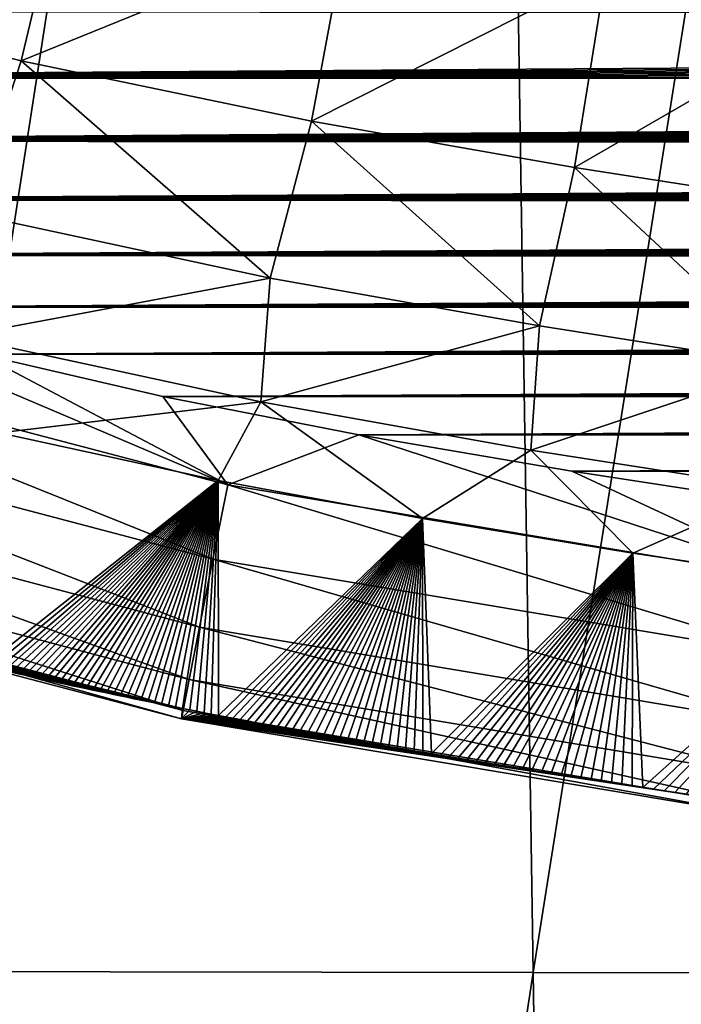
# Model space of a CAD drawing. Header units: metres. Extents: x -26 to 26, y -167 to 32.
# Tile 21 of 237: x -8.45 to -6.95, y -114.92 to -112.68. Entities that reach past the tile are written whole.
import ezdxf

# ---------------------------------------------------------------- set-up
doc = ezdxf.new("R2010")
doc.units = ezdxf.units.M
doc.layers.add('solid_12_411_043_XXX', color=7, linetype='CONTINUOUS')

msp = doc.modelspace()

# ---------------------------------------------------------------- linework, layer by layer
at = {"layer": 'solid_12_411_043_XXX'}
for points in [[(-18.842392, -106.336342, 137.548279), (-18.376762, -122.436806, 137.548279), (18.842426, -106.339973, 137.548279)], [(-18.376762, -122.436806, 137.548279), (18.375397, -122.436768, 137.548279), (18.842426, -106.339973, 137.548279)], [(-8.877608, -106.372925, 117.976463), (-7.413215, -106.374695, 117.704437), (-8.722627, -114.84095, 118.189262)], [(-7.413215, -106.374695, 117.704437), (-7.282525, -114.843163, 117.933167), (-8.722627, -114.84095, 118.189262)], [(-7.413215, -106.374695, 117.704437), (-5.940576, -106.376175, 117.478798), (-7.282525, -114.843163, 117.933167)], [(-5.940576, -106.376175, 117.478798), (-5.835014, -114.845024, 117.720337), (-7.282525, -114.843163, 117.933167)], [(-8.443217, -112.774002, 173.378937), (-9.149091, -112.597084, 173.383499), (-8.340946, -112.342537, 172.913223)], [(-8.443217, -112.774002, 173.378937), (-8.340946, -112.342537, 172.913223), (-7.703164, -112.47287, 172.917435)], [(-7.785365, -112.911499, 173.384598), (-8.443217, -112.774002, 173.378937), (-7.703164, -112.47287, 172.917435)], [(-7.785365, -112.911499, 173.384598), (-7.703164, -112.47287, 172.917435), (-7.11787, -112.574097, 172.920486)], [(-7.188399, -113.015999, 173.38858), (-7.785365, -112.911499, 173.384598), (-7.11787, -112.574097, 172.920486)], [(-7.188399, -113.015999, 173.38858), (-7.11787, -112.574097, 172.920486), (-6.570213, -112.659622, 172.92128)], [(-8.557485, -113.121376, 173.895813), (-9.149091, -112.597084, 173.383499), (-8.443217, -112.774002, 173.378937)], [(10.523529, -112.670258, 177.863037), (-10.534985, -112.663902, 177.863022), (-10.250035, -112.813751, 177.863037)], [(10.523529, -112.670258, 177.863037), (-10.250035, -112.813751, 177.863037), (10.48463, -112.691566, 177.863037)], [(-6.634783, -113.10247, 173.389389), (-7.188399, -113.015999, 173.38858), (-6.570213, -112.659622, 172.92128)], [(10.48463, -112.691566, 177.863037), (-10.250035, -112.813751, 177.863037), (10.445413, -112.71273, 177.863037)], [(10.445413, -112.71273, 177.863037), (-10.250035, -112.813751, 177.863037), (10.405912, -112.733757, 177.863037)], [(10.405912, -112.733757, 177.863037), (-10.250035, -112.813751, 177.863037), (10.366118, -112.754631, 177.863037)], [(10.366118, -112.754631, 177.863037), (-10.250035, -112.813751, 177.863037), (10.32602, -112.77536, 177.863037)], [(10.32602, -112.77536, 177.863037), (-10.250035, -112.813751, 177.863037), (10.285605, -112.795929, 177.863037)], [(-7.878977, -113.267189, 173.902954), (-8.557485, -113.121376, 173.895813), (-8.443217, -112.774002, 173.378937)], [(-7.878977, -113.267189, 173.902954), (-8.443217, -112.774002, 173.378937), (-7.785365, -112.911499, 173.384598)], [(10.285605, -112.795929, 177.863037), (-10.250035, -112.813751, 177.863037), (10.244863, -112.816353, 177.863037)], [(10.244863, -112.816353, 177.863037), (-10.250035, -112.813751, 177.863037), (-9.948149, -112.955803, 177.863052)], [(10.244863, -112.816353, 177.863037), (-9.948149, -112.955803, 177.863052), (10.203779, -112.836624, 177.863037)], [(10.203779, -112.836624, 177.863037), (-9.948149, -112.955803, 177.863052), (10.162346, -112.856735, 177.863052)], [(10.162346, -112.856735, 177.863052), (-9.948149, -112.955803, 177.863052), (10.120551, -112.876686, 177.863052)], [(10.120551, -112.876686, 177.863052), (-9.948149, -112.955803, 177.863052), (10.078432, -112.896484, 177.863052)], [(10.078432, -112.896484, 177.863052), (-9.948149, -112.955803, 177.863052), (10.035995, -112.91613, 177.863052)], [(10.035995, -112.91613, 177.863052), (-9.948149, -112.955803, 177.863052), (9.993229, -112.935616, 177.863052)], [(-7.268082, -113.375938, 173.908234), (-7.878977, -113.267189, 173.902954), (-7.785365, -112.911499, 173.384598)], [(-7.268082, -113.375938, 173.908234), (-7.785365, -112.911499, 173.384598), (-7.188399, -113.015999, 173.38858)], [(9.993229, -112.935616, 177.863052), (-9.948149, -112.955803, 177.863052), (9.950119, -112.954956, 177.863052)], [(9.950119, -112.954956, 177.863052), (-9.948149, -112.955803, 177.863052), (9.906651, -112.974129, 177.863052)], [(9.906651, -112.974129, 177.863052), (-9.948149, -112.955803, 177.863052), (-9.627679, -113.089874, 177.863068)], [(9.906651, -112.974129, 177.863052), (-9.627679, -113.089874, 177.863068), (9.86281, -112.993149, 177.863052)], [(9.86281, -112.993149, 177.863052), (-9.627679, -113.089874, 177.863068), (9.818586, -113.012016, 177.863052)], [(9.818586, -113.012016, 177.863052), (-9.627679, -113.089874, 177.863068), (9.773963, -113.030716, 177.863068)], [(9.773963, -113.030716, 177.863068), (-9.627679, -113.089874, 177.863068), (9.728948, -113.049255, 177.863068)], [(-6.707079, -113.463875, 173.909119), (-7.268082, -113.375938, 173.908234), (-7.188399, -113.015999, 173.38858)], [(-6.707079, -113.463875, 173.909119), (-7.188399, -113.015999, 173.38858), (-6.634783, -113.10247, 173.389389)], [(9.728948, -113.049255, 177.863068), (-9.627679, -113.089874, 177.863068), (9.683583, -113.06765, 177.863068)], [(9.683583, -113.06765, 177.863068), (-9.627679, -113.089874, 177.863068), (9.637858, -113.085884, 177.863068)], [(9.637858, -113.085884, 177.863068), (-9.627679, -113.089874, 177.863068), (9.591759, -113.103958, 177.863068)], [(9.591759, -113.103958, 177.863068), (-9.627679, -113.089874, 177.863068), (-9.286841, -113.215752, 177.863083)], [(9.591759, -113.103958, 177.863068), (-9.286841, -113.215752, 177.863083), (9.545268, -113.12188, 177.863068)], [(9.545268, -113.12188, 177.863068), (-9.286841, -113.215752, 177.863083), (9.498371, -113.139626, 177.863068)], [(-7.878977, -113.267189, 173.902954), (-8.58629, -113.399673, 174.445068), (-8.557485, -113.121376, 173.895813)], [(9.498371, -113.139626, 177.863068), (-9.286841, -113.215752, 177.863083), (9.451055, -113.157211, 177.863068)], [(9.451055, -113.157211, 177.863068), (-9.286841, -113.215752, 177.863083), (9.403302, -113.174622, 177.863068)], [(9.403302, -113.174622, 177.863068), (-9.286841, -113.215752, 177.863083), (9.355102, -113.191856, 177.863068)], [(9.355102, -113.191856, 177.863068), (-9.286841, -113.215752, 177.863083), (9.306494, -113.208939, 177.863083)], [(9.306494, -113.208939, 177.863083), (-9.286841, -113.215752, 177.863083), (9.257492, -113.225861, 177.863083)], [(9.257492, -113.225861, 177.863083), (-9.286841, -113.215752, 177.863083), (-8.923745, -113.332916, 177.863083)], [(9.257492, -113.225861, 177.863083), (-8.923745, -113.332916, 177.863083), (9.208079, -113.242622, 177.863083)], [(9.208079, -113.242622, 177.863083), (-8.923745, -113.332916, 177.863083), (9.158242, -113.259209, 177.863083)], [(9.158242, -113.259209, 177.863083), (-8.923745, -113.332916, 177.863083), (9.107964, -113.27562, 177.863083)], [(9.107964, -113.27562, 177.863083), (-8.923745, -113.332916, 177.863083), (9.057228, -113.29184, 177.863083)], [(-7.878977, -113.267189, 173.902954), (-7.900398, -113.548332, 174.45459), (-8.58629, -113.399673, 174.445068)], [(-7.268082, -113.375938, 173.908234), (-7.900398, -113.548332, 174.45459), (-7.878977, -113.267189, 173.902954)], [(9.057228, -113.29184, 177.863083), (-8.923745, -113.332916, 177.863083), (9.006021, -113.307861, 177.863083)], [(9.006021, -113.307861, 177.863083), (-8.923745, -113.332916, 177.863083), (8.954327, -113.323685, 177.863083)], [(8.954327, -113.323685, 177.863083), (-8.923745, -113.332916, 177.863083), (8.902151, -113.339302, 177.863083)], [(-8.923745, -113.332916, 177.863083), (-9.282201, -113.3927, 177.843399), (-7.97515, -113.736549, 177.843216)], [(-8.536421, -113.440063, 177.863098), (-8.923745, -113.332916, 177.863083), (-7.97515, -113.736549, 177.843216)], [(8.902151, -113.339302, 177.863083), (-8.923745, -113.332916, 177.863083), (-8.536421, -113.440063, 177.863098)], [(8.902151, -113.339302, 177.863083), (-8.536421, -113.440063, 177.863098), (8.849551, -113.354736, 177.863083)], [(8.849551, -113.354736, 177.863083), (-8.536421, -113.440063, 177.863098), (8.79651, -113.369995, 177.863083)], [(8.79651, -113.369995, 177.863083), (-8.536421, -113.440063, 177.863098), (8.743008, -113.385056, 177.863098)], [(-9.282201, -113.3927, 177.843399), (-9.336985, -113.554672, 177.777893), (-8.008548, -113.905266, 177.776901)], [(-7.97515, -113.736549, 177.843216), (-9.282201, -113.3927, 177.843399), (-8.008548, -113.905266, 177.776901)], [(8.743008, -113.385056, 177.863098), (-8.536421, -113.440063, 177.863098), (8.689025, -113.399925, 177.863098)], [(-7.268082, -113.375938, 173.908234), (-7.287404, -113.657539, 174.460724), (-7.900398, -113.548332, 174.45459)], [(-6.707079, -113.463875, 173.909119), (-7.287404, -113.657539, 174.460724), (-7.268082, -113.375938, 173.908234)], [(-8.58629, -113.399673, 174.445068), (-7.900398, -113.548332, 174.45459), (-8.493126, -113.618576, 175.007858)], [(8.689025, -113.399925, 177.863098), (-8.536421, -113.440063, 177.863098), (8.634541, -113.414581, 177.863098)], [(8.634541, -113.414581, 177.863098), (-8.536421, -113.440063, 177.863098), (8.579535, -113.429031, 177.863098)], [(8.579535, -113.429031, 177.863098), (-8.536421, -113.440063, 177.863098), (8.523988, -113.443253, 177.863098)], [(-8.122573, -113.535995, 177.863098), (-8.536421, -113.440063, 177.863098), (-7.97515, -113.736549, 177.843216)], [(8.523988, -113.443253, 177.863098), (-8.536421, -113.440063, 177.863098), (-8.122573, -113.535995, 177.863098)], [(8.523988, -113.443253, 177.863098), (-8.122573, -113.535995, 177.863098), (8.467881, -113.457253, 177.863098)], [(8.467881, -113.457253, 177.863098), (-8.122573, -113.535995, 177.863098), (8.411302, -113.470993, 177.863098)], [(8.411302, -113.470993, 177.863098), (-8.122573, -113.535995, 177.863098), (8.354272, -113.484482, 177.863098)], [(-6.707079, -113.463875, 173.909119), (-6.725589, -113.745285, 174.461563), (-7.287404, -113.657539, 174.460724)], [(8.354272, -113.484482, 177.863098), (-8.122573, -113.535995, 177.863098), (8.296749, -113.497742, 177.863098)], [(8.296749, -113.497742, 177.863098), (-8.122573, -113.535995, 177.863098), (8.238691, -113.510796, 177.863098)], [(8.238691, -113.510796, 177.863098), (-8.122573, -113.535995, 177.863098), (8.180057, -113.523659, 177.863098)], [(8.180057, -113.523659, 177.863098), (-8.122573, -113.535995, 177.863098), (8.120801, -113.536377, 177.863098)], [(-7.900398, -113.548332, 174.45459), (-7.996966, -113.726418, 175.016876), (-8.493126, -113.618576, 175.007858)], [(-7.677434, -113.623192, 177.863113), (-8.122573, -113.535995, 177.863098), (-7.97515, -113.736549, 177.843216)], [(8.120801, -113.536377, 177.863098), (-8.122573, -113.535995, 177.863098), (-7.677434, -113.623192, 177.863113)], [(-7.900398, -113.548332, 174.45459), (-7.533126, -113.813049, 175.024078), (-7.996966, -113.726418, 175.016876)], [(-7.900398, -113.548332, 174.45459), (-7.287404, -113.657539, 174.460724), (-7.533126, -113.813049, 175.024078)], [(8.120801, -113.536377, 177.863098), (-7.677434, -113.623192, 177.863113), (8.060884, -113.54895, 177.863098)], [(8.060884, -113.54895, 177.863098), (-7.677434, -113.623192, 177.863113), (8.00026, -113.561409, 177.863113)], [(-9.336985, -113.554672, 177.777893), (-9.386994, -113.702538, 177.663483), (-8.038995, -114.059074, 177.660995)], [(-8.008548, -113.905266, 177.776901), (-9.336985, -113.554672, 177.777893), (-8.038995, -114.059074, 177.660995)], [(8.00026, -113.561409, 177.863113), (-7.677434, -113.623192, 177.863113), (7.938946, -113.573753, 177.863113)], [(7.938946, -113.573753, 177.863113), (-7.677434, -113.623192, 177.863113), (7.877086, -113.585884, 177.863113)], [(7.877086, -113.585884, 177.863113), (-7.677434, -113.623192, 177.863113), (7.814647, -113.597832, 177.863113)], [(7.814647, -113.597832, 177.863113), (-7.677434, -113.623192, 177.863113), (7.751575, -113.609619, 177.863113)], [(7.751575, -113.609619, 177.863113), (-7.677434, -113.623192, 177.863113), (7.68782, -113.621292, 177.863113)], [(-8.493126, -113.618576, 175.007858), (-7.996966, -113.726418, 175.016876), (-8.52758, -114.147194, 176.972672)], [(-7.677434, -113.623192, 177.863113), (-7.97515, -113.736549, 177.843216), (-6.654525, -113.957115, 177.843216)], [(7.68782, -113.621292, 177.863113), (-7.677434, -113.623192, 177.863113), (7.623329, -113.632881, 177.863113)], [(-7.195011, -113.705467, 177.863113), (-7.677434, -113.623192, 177.863113), (-6.654525, -113.957115, 177.843216)], [(7.623329, -113.632881, 177.863113), (-7.677434, -113.623192, 177.863113), (-7.195011, -113.705467, 177.863113)], [(7.623329, -113.632881, 177.863113), (-7.195011, -113.705467, 177.863113), (7.558049, -113.644402, 177.863113)], [(-7.287404, -113.657539, 174.460724), (-7.056469, -113.891373, 175.026382), (-7.533126, -113.813049, 175.024078)], [(-7.287404, -113.657539, 174.460724), (-6.725589, -113.745285, 174.461563), (-7.056469, -113.891373, 175.026382)], [(7.558049, -113.644402, 177.863113), (-7.195011, -113.705467, 177.863113), (7.49193, -113.655907, 177.863113)], [(7.49193, -113.655907, 177.863113), (-7.195011, -113.705467, 177.863113), (7.424921, -113.667412, 177.863113)], [(7.424921, -113.667412, 177.863113), (-7.195011, -113.705467, 177.863113), (7.357155, -113.678864, 177.863113)], [(7.357155, -113.678864, 177.863113), (-7.195011, -113.705467, 177.863113), (7.288693, -113.690224, 177.863113)], [(-9.386994, -113.702538, 177.663483), (-9.425824, -113.81736, 177.507828), (-8.062525, -114.177948, 177.503357)], [(-8.038995, -114.059074, 177.660995), (-9.386994, -113.702538, 177.663483), (-8.062525, -114.177948, 177.503357)], [(7.288693, -113.690224, 177.863113), (-7.195011, -113.705467, 177.863113), (7.219481, -113.701515, 177.863113)], [(7.219481, -113.701515, 177.863113), (-7.195011, -113.705467, 177.863113), (7.149464, -113.712753, 177.863113)], [(-6.668737, -113.786362, 177.863129), (-7.195011, -113.705467, 177.863113), (-6.654525, -113.957115, 177.843216)], [(7.149464, -113.712753, 177.863113), (-7.195011, -113.705467, 177.863113), (-6.668737, -113.786362, 177.863129)], [(-7.996966, -113.726418, 175.016876), (-8.51212, -114.150803, 176.97261), (-8.52758, -114.147194, 176.972672)], [(-7.996966, -113.726418, 175.016876), (-8.496675, -114.154396, 176.972549), (-8.51212, -114.150803, 176.97261)], [(-7.996966, -113.726418, 175.016876), (-8.481258, -114.157951, 176.972488), (-8.496675, -114.154396, 176.972549)], [(-7.996966, -113.726418, 175.016876), (-8.465868, -114.161484, 176.972427), (-8.481258, -114.157951, 176.972488)], [(-7.996966, -113.726418, 175.016876), (-8.450497, -114.164993, 176.972366), (-8.465868, -114.161484, 176.972427)], [(-7.996966, -113.726418, 175.016876), (-8.435141, -114.168472, 176.972321), (-8.450497, -114.164993, 176.972366)], [(-7.996966, -113.726418, 175.016876), (-8.419792, -114.171928, 176.97226), (-8.435141, -114.168472, 176.972321)], [(-7.996966, -113.726418, 175.016876), (-8.404447, -114.175362, 176.972214), (-8.419792, -114.171928, 176.97226)], [(-7.996966, -113.726418, 175.016876), (-8.389099, -114.17878, 176.972168), (-8.404447, -114.175362, 176.972214)], [(-7.996966, -113.726418, 175.016876), (-8.373743, -114.182175, 176.972122), (-8.389099, -114.17878, 176.972168)], [(-7.996966, -113.726418, 175.016876), (-8.358372, -114.185547, 176.972076), (-8.373743, -114.182175, 176.972122)], [(-7.996966, -113.726418, 175.016876), (-8.342982, -114.188911, 176.972031), (-8.358372, -114.185547, 176.972076)], [(-7.996966, -113.726418, 175.016876), (-8.327566, -114.192261, 176.972), (-8.342982, -114.188911, 176.972031)], [(-7.996966, -113.726418, 175.016876), (-8.312119, -114.195595, 176.971954), (-8.327566, -114.192261, 176.972)], [(-7.996966, -113.726418, 175.016876), (-8.296636, -114.198914, 176.971909), (-8.312119, -114.195595, 176.971954)], [(-7.996966, -113.726418, 175.016876), (-8.281109, -114.202225, 176.971878), (-8.296636, -114.198914, 176.971909)], [(-7.996966, -113.726418, 175.016876), (-8.265543, -114.205528, 176.971832), (-8.281109, -114.202225, 176.971878)], [(-7.996966, -113.726418, 175.016876), (-8.249987, -114.208809, 176.971802), (-8.265543, -114.205528, 176.971832)], [(-7.996966, -113.726418, 175.016876), (-8.234442, -114.212067, 176.971771), (-8.249987, -114.208809, 176.971802)], [(-7.996966, -113.726418, 175.016876), (-8.218898, -114.215302, 176.971741), (-8.234442, -114.212067, 176.971771)], [(-7.996966, -113.726418, 175.016876), (-8.203346, -114.218521, 176.97171), (-8.218898, -114.215302, 176.971741)], [(-7.996966, -113.726418, 175.016876), (-8.187777, -114.221733, 176.97168), (-8.203346, -114.218521, 176.97171)], [(-7.996966, -113.726418, 175.016876), (-8.172178, -114.22493, 176.971649), (-8.187777, -114.221733, 176.97168)], [(-7.996966, -113.726418, 175.016876), (-8.156542, -114.228111, 176.971634), (-8.172178, -114.22493, 176.971649)], [(-7.996966, -113.726418, 175.016876), (-8.140859, -114.231285, 176.971603), (-8.156542, -114.228111, 176.971634)], [(-7.996966, -113.726418, 175.016876), (-8.125116, -114.234459, 176.971588), (-8.140859, -114.231285, 176.971603)], [(-7.996966, -113.726418, 175.016876), (-8.109307, -114.237625, 176.971558), (-8.125116, -114.234459, 176.971588)], [(-7.996966, -113.726418, 175.016876), (-8.093421, -114.240791, 176.971542), (-8.109307, -114.237625, 176.971558)], [(-7.996966, -113.726418, 175.016876), (-8.077447, -114.243958, 176.971512), (-8.093421, -114.240791, 176.971542)], [(-7.996966, -113.726418, 175.016876), (-8.061375, -114.247116, 176.971497), (-8.077447, -114.243958, 176.971512)], [(-7.996966, -113.726418, 175.016876), (-8.045195, -114.25029, 176.971481), (-8.061375, -114.247116, 176.971497)], [(-7.996966, -113.726418, 175.016876), (-8.028905, -114.253464, 176.971451), (-8.045195, -114.25029, 176.971481)], [(-7.996966, -113.726418, 175.016876), (-8.012565, -114.25663, 176.971436), (-8.028905, -114.253464, 176.971451)], [(-7.996966, -113.726418, 175.016876), (-7.996184, -114.259789, 176.97142), (-8.012565, -114.25663, 176.971436)], [(-7.996966, -113.726418, 175.016876), (-7.533126, -113.813049, 175.024078), (-7.996184, -114.259789, 176.97142)], [(-7.97515, -113.736549, 177.843216), (-8.008548, -113.905266, 177.776901), (-6.679552, -114.127335, 177.776855)], [(-6.654525, -113.957115, 177.843216), (-7.97515, -113.736549, 177.843216), (-6.679552, -114.127335, 177.776855)], [(-6.725589, -113.745285, 174.461563), (-6.53055, -113.970451, 175.026886), (-7.056469, -113.891373, 175.026382)], [(-9.425824, -113.81736, 177.507828), (-9.449101, -113.886192, 177.328415), (-8.076448, -114.248283, 177.322006)], [(-8.062525, -114.177948, 177.503357), (-9.425824, -113.81736, 177.507828), (-8.076448, -114.248283, 177.322006)], [(-7.533126, -113.813049, 175.024078), (-7.979753, -114.262939, 176.97139), (-7.996184, -114.259789, 176.97142)], [(-7.533126, -113.813049, 175.024078), (-7.963261, -114.266083, 176.971375), (-7.979753, -114.262939, 176.97139)], [(-7.533126, -113.813049, 175.024078), (-7.9467, -114.269226, 176.971359), (-7.963261, -114.266083, 176.971375)], [(-7.533126, -113.813049, 175.024078), (-7.93006, -114.272362, 176.971344), (-7.9467, -114.269226, 176.971359)], [(-7.533126, -113.813049, 175.024078), (-7.913332, -114.275505, 176.971329), (-7.93006, -114.272362, 176.971344)], [(-7.533126, -113.813049, 175.024078), (-7.896505, -114.278648, 176.971313), (-7.913332, -114.275505, 176.971329)], [(-7.533126, -113.813049, 175.024078), (-7.879571, -114.281792, 176.971298), (-7.896505, -114.278648, 176.971313)], [(-7.533126, -113.813049, 175.024078), (-7.86252, -114.28495, 176.971283), (-7.879571, -114.281792, 176.971298)], [(-7.533126, -113.813049, 175.024078), (-7.845342, -114.288109, 176.971268), (-7.86252, -114.28495, 176.971283)], [(-7.533126, -113.813049, 175.024078), (-7.828027, -114.291283, 176.971252), (-7.845342, -114.288109, 176.971268)], [(-7.533126, -113.813049, 175.024078), (-7.810566, -114.294456, 176.971237), (-7.828027, -114.291283, 176.971252)], [(-7.533126, -113.813049, 175.024078), (-7.792949, -114.297653, 176.971222), (-7.810566, -114.294456, 176.971237)], [(-7.533126, -113.813049, 175.024078), (-7.77517, -114.300865, 176.971222), (-7.792949, -114.297653, 176.971222)], [(-7.533126, -113.813049, 175.024078), (-7.757284, -114.30407, 176.971207), (-7.77517, -114.300865, 176.971222)], [(-7.533126, -113.813049, 175.024078), (-7.739303, -114.307281, 176.971191), (-7.757284, -114.30407, 176.971207)], [(-7.533126, -113.813049, 175.024078), (-7.721219, -114.310501, 176.971176), (-7.739303, -114.307281, 176.971191)], [(-7.533126, -113.813049, 175.024078), (-7.703025, -114.313721, 176.971161), (-7.721219, -114.310501, 176.971176)], [(-7.533126, -113.813049, 175.024078), (-7.684712, -114.31694, 176.971146), (-7.703025, -114.313721, 176.971161)], [(-7.533126, -113.813049, 175.024078), (-7.666272, -114.320175, 176.97113), (-7.684712, -114.31694, 176.971146)], [(-7.533126, -113.813049, 175.024078), (-7.647697, -114.323418, 176.971115), (-7.666272, -114.320175, 176.97113)], [(-7.533126, -113.813049, 175.024078), (-7.628979, -114.326668, 176.971115), (-7.647697, -114.323418, 176.971115)], [(-7.533126, -113.813049, 175.024078), (-7.61011, -114.329926, 176.9711), (-7.628979, -114.326668, 176.971115)], [(-7.533126, -113.813049, 175.024078), (-7.591081, -114.333199, 176.971085), (-7.61011, -114.329926, 176.9711)], [(-7.533126, -113.813049, 175.024078), (-7.571884, -114.336479, 176.971069), (-7.591081, -114.333199, 176.971085)], [(-7.533126, -113.813049, 175.024078), (-7.552511, -114.339783, 176.971069), (-7.571884, -114.336479, 176.971069)], [(-7.533126, -113.813049, 175.024078), (-7.532954, -114.343102, 176.971054), (-7.552511, -114.339783, 176.971069)], [(-7.533126, -113.813049, 175.024078), (-7.513205, -114.346436, 176.971054), (-7.532954, -114.343102, 176.971054)], [(-7.533126, -113.813049, 175.024078), (-7.056469, -113.891373, 175.026382), (-7.513205, -114.346436, 176.971054)], [(-9.449101, -113.886192, 177.328415), (-9.456012, -113.906647, 177.146515), (-8.080303, -114.267761, 177.138672)], [(-9.456012, -113.906647, 177.146515), (-8.450497, -114.164993, 176.972366), (-8.435141, -114.168472, 176.972321)], [(-9.456012, -113.906647, 177.146515), (-8.435141, -114.168472, 176.972321), (-8.419792, -114.171928, 176.97226)], [(-9.456012, -113.906647, 177.146515), (-8.419792, -114.171928, 176.97226), (-8.404447, -114.175362, 176.972214)], [(-9.456012, -113.906647, 177.146515), (-8.404447, -114.175362, 176.972214), (-8.389099, -114.17878, 176.972168)], [(-9.456012, -113.906647, 177.146515), (-8.389099, -114.17878, 176.972168), (-8.373743, -114.182175, 176.972122)], [(-9.456012, -113.906647, 177.146515), (-8.373743, -114.182175, 176.972122), (-8.358372, -114.185547, 176.972076)], [(-9.456012, -113.906647, 177.146515), (-8.358372, -114.185547, 176.972076), (-8.342982, -114.188911, 176.972031)], [(-9.456012, -113.906647, 177.146515), (-8.342982, -114.188911, 176.972031), (-8.327566, -114.192261, 176.972)], [(-9.456012, -113.906647, 177.146515), (-8.327566, -114.192261, 176.972), (-8.312119, -114.195595, 176.971954)], [(-9.456012, -113.906647, 177.146515), (-8.312119, -114.195595, 176.971954), (-8.296636, -114.198914, 176.971909)], [(-9.456012, -113.906647, 177.146515), (-8.296636, -114.198914, 176.971909), (-8.281109, -114.202225, 176.971878)], [(-9.456012, -113.906647, 177.146515), (-8.281109, -114.202225, 176.971878), (-8.265543, -114.205528, 176.971832)], [(-9.456012, -113.906647, 177.146515), (-8.265543, -114.205528, 176.971832), (-8.249987, -114.208809, 176.971802)], [(-9.456012, -113.906647, 177.146515), (-8.249987, -114.208809, 176.971802), (-8.234442, -114.212067, 176.971771)], [(-9.456012, -113.906647, 177.146515), (-8.234442, -114.212067, 176.971771), (-8.218898, -114.215302, 176.971741)], [(-9.456012, -113.906647, 177.146515), (-8.218898, -114.215302, 176.971741), (-8.203346, -114.218521, 176.97171)], [(-9.456012, -113.906647, 177.146515), (-8.203346, -114.218521, 176.97171), (-8.187777, -114.221733, 176.97168)], [(-9.456012, -113.906647, 177.146515), (-8.187777, -114.221733, 176.97168), (-8.172178, -114.22493, 176.971649)], [(-9.456012, -113.906647, 177.146515), (-8.172178, -114.22493, 176.971649), (-8.156542, -114.228111, 176.971634)], [(-9.456012, -113.906647, 177.146515), (-8.156542, -114.228111, 176.971634), (-8.140859, -114.231285, 176.971603)], [(-9.456012, -113.906647, 177.146515), (-8.140859, -114.231285, 176.971603), (-8.125116, -114.234459, 176.971588)], [(-9.456012, -113.906647, 177.146515), (-8.125116, -114.234459, 176.971588), (-8.109307, -114.237625, 176.971558)], [(-9.456012, -113.906647, 177.146515), (-8.109307, -114.237625, 176.971558), (-8.093421, -114.240791, 176.971542)], [(-9.456012, -113.906647, 177.146515), (-8.093421, -114.240791, 176.971542), (-8.077447, -114.243958, 176.971512)], [(-8.080303, -114.267761, 177.138672), (-9.456012, -113.906647, 177.146515), (-8.077447, -114.243958, 176.971512)], [(-8.076448, -114.248283, 177.322006), (-9.449101, -113.886192, 177.328415), (-8.080303, -114.267761, 177.138672)], [(-8.008548, -113.905266, 177.776901), (-8.038995, -114.059074, 177.660995), (-6.702366, -114.282509, 177.660843)], [(-6.679552, -114.127335, 177.776855), (-8.008548, -113.905266, 177.776901), (-6.702366, -114.282509, 177.660843)], [(-7.056469, -113.891373, 175.026382), (-7.493257, -114.349785, 176.971039), (-7.513205, -114.346436, 176.971054)], [(-7.056469, -113.891373, 175.026382), (-7.473156, -114.353149, 176.971039), (-7.493257, -114.349785, 176.971039)], [(-7.056469, -113.891373, 175.026382), (-7.452922, -114.356514, 176.971024), (-7.473156, -114.353149, 176.971039)], [(-7.056469, -113.891373, 175.026382), (-7.432546, -114.359894, 176.971024), (-7.452922, -114.356514, 176.971024)], [(-7.056469, -113.891373, 175.026382), (-7.412019, -114.363281, 176.971008), (-7.432546, -114.359894, 176.971024)], [(-7.056469, -113.891373, 175.026382), (-7.391335, -114.366684, 176.971008), (-7.412019, -114.363281, 176.971008)], [(-7.056469, -113.891373, 175.026382), (-7.370483, -114.370094, 176.971008), (-7.391335, -114.366684, 176.971008)], [(-7.056469, -113.891373, 175.026382), (-7.349458, -114.373512, 176.970993), (-7.370483, -114.370094, 176.971008)], [(-7.056469, -113.891373, 175.026382), (-7.328249, -114.376953, 176.970993), (-7.349458, -114.373512, 176.970993)], [(-7.056469, -113.891373, 175.026382), (-7.306851, -114.380409, 176.970993), (-7.328249, -114.376953, 176.970993)], [(-7.056469, -113.891373, 175.026382), (-7.285254, -114.383881, 176.970993), (-7.306851, -114.380409, 176.970993)], [(-7.056469, -113.891373, 175.026382), (-7.26345, -114.387375, 176.970978), (-7.285254, -114.383881, 176.970993)], [(-7.056469, -113.891373, 175.026382), (-7.241432, -114.390884, 176.970978), (-7.26345, -114.387375, 176.970978)], [(-7.056469, -113.891373, 175.026382), (-7.219191, -114.394409, 176.970978), (-7.241432, -114.390884, 176.970978)], [(-7.056469, -113.891373, 175.026382), (-7.196719, -114.397964, 176.970978), (-7.219191, -114.394409, 176.970978)], [(-7.056469, -113.891373, 175.026382), (-7.17401, -114.401543, 176.970978), (-7.196719, -114.397964, 176.970978)], [(-7.056469, -113.891373, 175.026382), (-7.151097, -114.405136, 176.970978), (-7.17401, -114.401543, 176.970978)], [(-7.056469, -113.891373, 175.026382), (-7.128002, -114.408745, 176.970978), (-7.151097, -114.405136, 176.970978)], [(-7.056469, -113.891373, 175.026382), (-7.10472, -114.412369, 176.970978), (-7.128002, -114.408745, 176.970978)], [(-7.056469, -113.891373, 175.026382), (-7.081246, -114.416008, 176.970978), (-7.10472, -114.412369, 176.970978)], [(-7.056469, -113.891373, 175.026382), (-7.057574, -114.419662, 176.970978), (-7.081246, -114.416008, 176.970978)], [(-7.056469, -113.891373, 175.026382), (-7.033699, -114.42334, 176.970978), (-7.057574, -114.419662, 176.970978)], [(-7.056469, -113.891373, 175.026382), (-6.53055, -113.970451, 175.026886), (-7.033699, -114.42334, 176.970978)], [(-6.53055, -113.970451, 175.026886), (-7.009616, -114.427032, 176.970978), (-7.033699, -114.42334, 176.970978)], [(-6.53055, -113.970451, 175.026886), (-6.985321, -114.430748, 176.970978), (-7.009616, -114.427032, 176.970978)], [(-6.53055, -113.970451, 175.026886), (-6.960807, -114.434479, 176.970978), (-6.985321, -114.430748, 176.970978)], [(-6.53055, -113.970451, 175.026886), (-6.936069, -114.438232, 176.970978), (-6.960807, -114.434479, 176.970978)], [(-8.038995, -114.059074, 177.660995), (-8.062525, -114.177948, 177.503357), (-6.719993, -114.40239, 177.503082)], [(-6.702366, -114.282509, 177.660843), (-8.038995, -114.059074, 177.660995), (-6.719993, -114.40239, 177.503082)], [(-8.062525, -114.177948, 177.503357), (-8.076448, -114.248283, 177.322006), (-6.730415, -114.473267, 177.321594)], [(-6.719993, -114.40239, 177.503082), (-8.062525, -114.177948, 177.503357), (-6.730415, -114.473267, 177.321594)], [(-8.080303, -114.267761, 177.138672), (-8.077447, -114.243958, 176.971512), (-8.061375, -114.247116, 176.971497)], [(-8.080303, -114.267761, 177.138672), (-8.061375, -114.247116, 176.971497), (-8.045195, -114.25029, 176.971481)], [(-8.076448, -114.248283, 177.322006), (-8.080303, -114.267761, 177.138672), (-6.733288, -114.492798, 177.138184)], [(-8.080303, -114.267761, 177.138672), (-8.045195, -114.25029, 176.971481), (-8.028905, -114.253464, 176.971451)], [(-8.080303, -114.267761, 177.138672), (-8.028905, -114.253464, 176.971451), (-8.012565, -114.25663, 176.971436)], [(-8.080303, -114.267761, 177.138672), (-8.012565, -114.25663, 176.971436), (-7.996184, -114.259789, 176.97142)], [(-8.080303, -114.267761, 177.138672), (-7.996184, -114.259789, 176.97142), (-7.979753, -114.262939, 176.97139)], [(-8.080303, -114.267761, 177.138672), (-7.979753, -114.262939, 176.97139), (-7.963261, -114.266083, 176.971375)], [(-6.730415, -114.473267, 177.321594), (-8.076448, -114.248283, 177.322006), (-6.733288, -114.492798, 177.138184)], [(-8.080303, -114.267761, 177.138672), (-7.963261, -114.266083, 176.971375), (-7.9467, -114.269226, 176.971359)], [(-8.080303, -114.267761, 177.138672), (-7.9467, -114.269226, 176.971359), (-7.93006, -114.272362, 176.971344)], [(-8.080303, -114.267761, 177.138672), (-7.93006, -114.272362, 176.971344), (-7.913332, -114.275505, 176.971329)], [(-8.080303, -114.267761, 177.138672), (-7.913332, -114.275505, 176.971329), (-7.896505, -114.278648, 176.971313)], [(-8.080303, -114.267761, 177.138672), (-7.896505, -114.278648, 176.971313), (-7.879571, -114.281792, 176.971298)], [(-8.080303, -114.267761, 177.138672), (-7.879571, -114.281792, 176.971298), (-7.86252, -114.28495, 176.971283)], [(-8.080303, -114.267761, 177.138672), (-7.86252, -114.28495, 176.971283), (-7.845342, -114.288109, 176.971268)], [(-8.080303, -114.267761, 177.138672), (-7.845342, -114.288109, 176.971268), (-7.828027, -114.291283, 176.971252)], [(-8.080303, -114.267761, 177.138672), (-7.828027, -114.291283, 176.971252), (-7.810566, -114.294456, 176.971237)], [(-8.080303, -114.267761, 177.138672), (-7.810566, -114.294456, 176.971237), (-7.792949, -114.297653, 176.971222)], [(-8.080303, -114.267761, 177.138672), (-7.792949, -114.297653, 176.971222), (-7.77517, -114.300865, 176.971222)], [(-8.080303, -114.267761, 177.138672), (-7.77517, -114.300865, 176.971222), (-7.757284, -114.30407, 176.971207)], [(-8.080303, -114.267761, 177.138672), (-7.757284, -114.30407, 176.971207), (-7.739303, -114.307281, 176.971191)], [(-8.080303, -114.267761, 177.138672), (-7.739303, -114.307281, 176.971191), (-7.721219, -114.310501, 176.971176)], [(-8.080303, -114.267761, 177.138672), (-7.721219, -114.310501, 176.971176), (-7.703025, -114.313721, 176.971161)], [(-8.080303, -114.267761, 177.138672), (-7.703025, -114.313721, 176.971161), (-7.684712, -114.31694, 176.971146)], [(-8.080303, -114.267761, 177.138672), (-7.684712, -114.31694, 176.971146), (-7.666272, -114.320175, 176.97113)], [(-8.080303, -114.267761, 177.138672), (-7.666272, -114.320175, 176.97113), (-7.647697, -114.323418, 176.971115)], [(-8.080303, -114.267761, 177.138672), (-7.647697, -114.323418, 176.971115), (-7.628979, -114.326668, 176.971115)], [(-8.080303, -114.267761, 177.138672), (-7.628979, -114.326668, 176.971115), (-7.61011, -114.329926, 176.9711)], [(-8.080303, -114.267761, 177.138672), (-7.61011, -114.329926, 176.9711), (-7.591081, -114.333199, 176.971085)], [(-8.080303, -114.267761, 177.138672), (-7.591081, -114.333199, 176.971085), (-7.571884, -114.336479, 176.971069)], [(-8.080303, -114.267761, 177.138672), (-7.571884, -114.336479, 176.971069), (-7.552511, -114.339783, 176.971069)], [(-8.080303, -114.267761, 177.138672), (-7.552511, -114.339783, 176.971069), (-7.532954, -114.343102, 176.971054)], [(-8.080303, -114.267761, 177.138672), (-7.532954, -114.343102, 176.971054), (-7.513205, -114.346436, 176.971054)], [(-8.080303, -114.267761, 177.138672), (-7.513205, -114.346436, 176.971054), (-7.493257, -114.349785, 176.971039)], [(-8.080303, -114.267761, 177.138672), (-7.493257, -114.349785, 176.971039), (-7.473156, -114.353149, 176.971039)], [(-8.080303, -114.267761, 177.138672), (-7.473156, -114.353149, 176.971039), (-7.452922, -114.356514, 176.971024)], [(-8.080303, -114.267761, 177.138672), (-7.452922, -114.356514, 176.971024), (-7.432546, -114.359894, 176.971024)], [(-8.080303, -114.267761, 177.138672), (-7.432546, -114.359894, 176.971024), (-7.412019, -114.363281, 176.971008)], [(-8.080303, -114.267761, 177.138672), (-7.412019, -114.363281, 176.971008), (-7.391335, -114.366684, 176.971008)], [(-8.080303, -114.267761, 177.138672), (-7.391335, -114.366684, 176.971008), (-7.370483, -114.370094, 176.971008)], [(-8.080303, -114.267761, 177.138672), (-7.370483, -114.370094, 176.971008), (-7.349458, -114.373512, 176.970993)], [(-8.080303, -114.267761, 177.138672), (-7.349458, -114.373512, 176.970993), (-7.328249, -114.376953, 176.970993)], [(-8.080303, -114.267761, 177.138672), (-7.328249, -114.376953, 176.970993), (-7.306851, -114.380409, 176.970993)], [(-8.080303, -114.267761, 177.138672), (-7.306851, -114.380409, 176.970993), (-7.285254, -114.383881, 176.970993)], [(-8.080303, -114.267761, 177.138672), (-7.285254, -114.383881, 176.970993), (-7.26345, -114.387375, 176.970978)], [(-8.080303, -114.267761, 177.138672), (-7.26345, -114.387375, 176.970978), (-7.241432, -114.390884, 176.970978)], [(-8.080303, -114.267761, 177.138672), (-7.241432, -114.390884, 176.970978), (-7.219191, -114.394409, 176.970978)], [(-8.080303, -114.267761, 177.138672), (-7.219191, -114.394409, 176.970978), (-7.196719, -114.397964, 176.970978)], [(-8.080303, -114.267761, 177.138672), (-7.196719, -114.397964, 176.970978), (-7.17401, -114.401543, 176.970978)], [(-8.080303, -114.267761, 177.138672), (-7.17401, -114.401543, 176.970978), (-7.151097, -114.405136, 176.970978)], [(-8.080303, -114.267761, 177.138672), (-7.151097, -114.405136, 176.970978), (-7.128002, -114.408745, 176.970978)], [(-8.080303, -114.267761, 177.138672), (-7.128002, -114.408745, 176.970978), (-7.10472, -114.412369, 176.970978)], [(-8.080303, -114.267761, 177.138672), (-7.10472, -114.412369, 176.970978), (-7.081246, -114.416008, 176.970978)], [(-8.080303, -114.267761, 177.138672), (-7.081246, -114.416008, 176.970978), (-7.057574, -114.419662, 176.970978)], [(-8.080303, -114.267761, 177.138672), (-7.057574, -114.419662, 176.970978), (-7.033699, -114.42334, 176.970978)], [(-8.080303, -114.267761, 177.138672), (-7.033699, -114.42334, 176.970978), (-7.009616, -114.427032, 176.970978)], [(-8.080303, -114.267761, 177.138672), (-7.009616, -114.427032, 176.970978), (-6.985321, -114.430748, 176.970978)], [(-8.080303, -114.267761, 177.138672), (-6.985321, -114.430748, 176.970978), (-6.960807, -114.434479, 176.970978)], [(-8.080303, -114.267761, 177.138672), (-6.960807, -114.434479, 176.970978), (-6.936069, -114.438232, 176.970978)], [(-8.080303, -114.267761, 177.138672), (-6.936069, -114.438232, 176.970978), (-6.911101, -114.442009, 176.970978)], [(-8.080303, -114.267761, 177.138672), (-6.911101, -114.442009, 176.970978), (-6.885899, -114.445801, 176.970978)], [(-8.080303, -114.267761, 177.138672), (-6.885899, -114.445801, 176.970978), (-6.860455, -114.449623, 176.970978)], [(-8.080303, -114.267761, 177.138672), (-6.860455, -114.449623, 176.970978), (-6.834764, -114.453461, 176.970978)], [(-8.080303, -114.267761, 177.138672), (-6.834764, -114.453461, 176.970978), (-6.808821, -114.457329, 176.970978)], [(-8.080303, -114.267761, 177.138672), (-6.808821, -114.457329, 176.970978), (-6.78261, -114.461212, 176.970978)], [(-8.080303, -114.267761, 177.138672), (-6.78261, -114.461212, 176.970978), (-6.756126, -114.465126, 176.970978)], [(-6.733288, -114.492798, 177.138184), (-8.080303, -114.267761, 177.138672), (-6.756126, -114.465126, 176.970978)], [(-8.722627, -114.84095, 118.189262), (-7.282525, -114.843163, 117.933167), (-8.569003, -123.309135, 118.396935)], [(-7.282525, -114.843163, 117.933167), (-7.153048, -123.311813, 118.156746), (-8.569003, -123.309135, 118.396935)], [(-7.282525, -114.843163, 117.933167), (-5.835014, -114.845024, 117.720337), (-7.153048, -123.311813, 118.156746)], [(-5.835014, -114.845024, 117.720337), (-5.730521, -123.314056, 117.956688), (-7.153048, -123.311813, 118.156746)]]:
    msp.add_3dface(points, dxfattribs=at)

doc.saveas('drawing.dxf')
